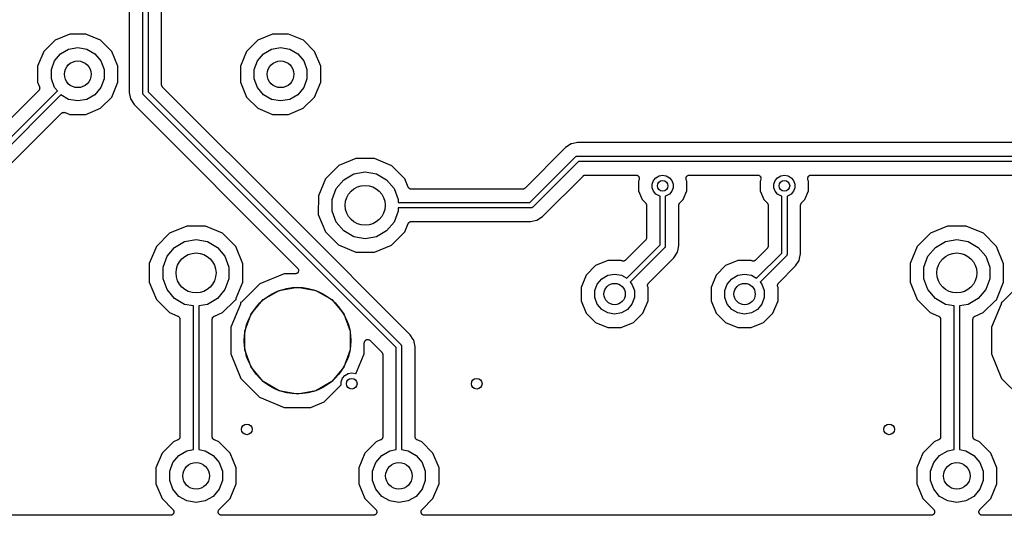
# Model space of a CAD drawing. Extents: x 88 to 361, y -189 to -115.
# Tile 6 of 41: x 132 to 169, y -188 to -169. Entities that reach past the tile are written whole.
import ezdxf

# ---------------------------------------------------------------- set-up
doc = ezdxf.new("R2010")
doc.units = 0
doc.header["$MEASUREMENT"] = 0
doc.layers.add('BLACK', color=7, linetype='CONTINUOUS')

msp = doc.modelspace()

# ---------------------------------------------------------------- linework, layer by layer
at = {"layer": 'Black'}
for p, q in [((137.06, -171.671), (137.06, -167.991)), ((137.26, -167.991), (137.26, -171.629)), ((136.552, -168.47), (136.552, -171.658)), ((137.768, -171.366), (137.768, -168.47)), ((133.767, -169.695), (133.343, -170.119)), ((134.321, -169.466), (133.767, -169.695)), ((134.921, -169.467), (134.321, -169.466)), ((135.475, -169.697), (134.921, -169.467)), ((135.899, -170.121), (135.475, -169.697)), ((141.387, -169.695), (140.963, -170.119)), ((141.941, -169.466), (141.387, -169.695)), ((142.541, -169.467), (141.941, -169.466)), ((143.095, -169.697), (142.541, -169.467)), ((143.519, -170.121), (143.095, -169.697)), ((133.343, -170.119), (133.113, -170.673)), ((133.975, -170.205), (134.277, -170.031)), ((134.277, -170.031), (134.62, -169.97)), ((134.62, -169.97), (134.963, -170.031)), ((134.963, -170.031), (135.265, -170.205)), ((136.128, -170.675), (135.899, -170.121)), ((140.963, -170.119), (140.733, -170.673)), ((141.595, -170.205), (141.897, -170.031)), ((141.897, -170.031), (142.24, -169.97)), ((142.24, -169.97), (142.583, -170.031)), ((142.583, -170.031), (142.885, -170.205)), ((143.748, -170.675), (143.519, -170.121)), ((133.632, -170.8), (133.751, -170.472)), ((133.751, -170.472), (133.975, -170.205)), ((135.265, -170.205), (135.489, -170.472)), ((135.489, -170.472), (135.608, -170.8)), ((141.252, -170.8), (141.371, -170.472)), ((141.371, -170.472), (141.595, -170.205)), ((142.885, -170.205), (143.109, -170.472)), ((143.109, -170.472), (143.228, -170.8)), ((133.113, -170.673), (133.112, -171.272)), ((133.632, -171.148), (133.632, -170.8)), ((135.608, -170.8), (135.608, -171.148)), ((136.127, -171.275), (136.128, -170.675)), ((140.733, -170.673), (140.732, -171.272)), ((141.252, -171.148), (141.252, -170.8)), ((143.228, -170.8), (143.228, -171.148)), ((143.747, -171.275), (143.748, -170.675)), ((133.751, -171.475), (133.632, -171.148)), ((135.608, -171.148), (135.489, -171.475)), ((141.371, -171.475), (141.252, -171.148)), ((143.228, -171.148), (143.109, -171.475)), ((133.154, -171.579), (130.706, -174.027)), ((131.057, -174.396), (133.854, -171.598)), ((133.112, -171.272), (133.182, -171.441)), ((133.159, -171.573), (133.154, -171.579)), ((133.165, -171.567), (133.159, -171.573)), ((133.172, -171.555), (133.165, -171.567)), ((133.18, -171.543), (133.172, -171.555)), ((133.182, -171.535), (133.18, -171.543)), ((133.182, -171.441), (133.184, -171.449)), ((133.186, -171.528), (133.182, -171.535)), ((133.184, -171.449), (133.187, -171.457)), ((133.188, -171.514), (133.186, -171.528)), ((133.187, -171.457), (133.189, -171.471)), ((133.191, -171.501), (133.188, -171.514)), ((133.189, -171.471), (133.192, -171.484)), ((133.192, -171.484), (133.19, -171.492)), ((133.19, -171.492), (133.191, -171.501)), ((133.854, -171.598), (133.751, -171.475)), ((135.489, -171.475), (135.265, -171.742)), ((135.897, -171.829), (136.127, -171.275)), ((137.769, -171.372), (137.768, -171.366)), ((137.768, -171.377), (137.769, -171.372)), ((137.773, -171.393), (137.768, -171.377)), ((137.776, -171.41), (137.773, -171.393)), ((137.778, -171.415), (137.776, -171.41)), ((137.78, -171.42), (137.778, -171.415)), ((137.789, -171.434), (137.78, -171.42)), ((137.798, -171.448), (137.789, -171.434)), ((137.802, -171.452), (137.798, -171.448)), ((137.805, -171.456), (137.802, -171.452)), ((142.707, -176.358), (137.805, -171.456)), ((140.732, -171.272), (140.961, -171.827)), ((141.595, -171.742), (141.371, -171.475)), ((143.109, -171.475), (142.885, -171.742)), ((143.517, -171.829), (143.747, -171.275)), ((133.986, -171.749), (131.227, -174.508)), ((134.277, -171.917), (133.986, -171.749)), ((134.62, -171.977), (134.277, -171.917)), ((134.963, -171.917), (134.62, -171.977)), ((135.265, -171.742), (134.963, -171.917)), ((135.473, -172.252), (135.897, -171.829)), ((136.552, -171.658), (136.599, -171.894)), ((136.599, -171.894), (136.601, -171.902)), ((136.601, -171.902), (136.739, -172.11)), ((137.061, -171.675), (137.06, -171.671)), ((137.06, -171.679), (137.061, -171.675)), ((137.064, -171.692), (137.06, -171.679)), ((137.066, -171.705), (137.064, -171.692)), ((137.068, -171.709), (137.066, -171.705)), ((137.069, -171.713), (137.068, -171.709)), ((137.077, -171.724), (137.069, -171.713)), ((137.083, -171.735), (137.077, -171.724)), ((137.087, -171.738), (137.083, -171.735)), ((137.089, -171.741), (137.087, -171.738)), ((146.585, -181.237), (137.089, -171.741)), ((137.26, -171.629), (146.756, -181.125)), ((140.961, -171.827), (141.385, -172.251)), ((141.897, -171.917), (141.595, -171.742)), ((142.24, -171.977), (141.897, -171.917)), ((142.583, -171.917), (142.24, -171.977)), ((142.885, -171.742), (142.583, -171.917)), ((143.093, -172.252), (143.517, -171.829)), ((134.919, -172.482), (135.473, -172.252)), ((136.739, -172.11), (142.88, -178.25)), ((141.385, -172.251), (141.939, -172.481)), ((142.539, -172.482), (143.093, -172.252)), ((131.773, -174.681), (134.014, -172.439)), ((134.014, -172.439), (134.021, -172.435)), ((134.021, -172.435), (134.027, -172.428)), ((134.027, -172.428), (134.039, -172.422)), ((134.039, -172.422), (134.05, -172.414)), ((134.05, -172.414), (134.058, -172.412)), ((134.058, -172.412), (134.066, -172.408)), ((134.066, -172.408), (134.08, -172.406)), ((134.08, -172.406), (134.093, -172.403)), ((134.093, -172.403), (134.101, -172.403)), ((134.101, -172.403), (134.11, -172.402)), ((134.11, -172.402), (134.123, -172.405)), ((134.123, -172.405), (134.137, -172.407)), ((134.137, -172.407), (134.144, -172.41)), ((134.144, -172.41), (134.153, -172.412)), ((134.153, -172.412), (134.319, -172.481)), ((134.319, -172.481), (134.919, -172.482)), ((141.939, -172.481), (142.539, -172.482)), ((152.945, -173.728), (151.423, -175.25)), ((153.153, -173.589), (152.945, -173.728)), ((153.174, -173.585), (153.153, -173.589)), ((153.397, -173.541), (153.174, -173.585)), ((153.174, -173.585), (153.174, -173.585)), ((170.469, -173.541), (153.397, -173.541)), ((145.067, -174.137), (144.421, -174.404)), ((145.766, -174.138), (145.067, -174.137)), ((146.412, -174.406), (145.766, -174.138)), ((151.597, -175.795), (153.314, -174.078)), ((153.314, -174.078), (153.317, -174.076)), ((153.317, -174.076), (153.32, -174.072)), ((153.32, -174.072), (153.331, -174.066)), ((153.331, -174.066), (153.342, -174.058)), ((153.342, -174.058), (153.346, -174.057)), ((153.346, -174.057), (153.35, -174.055)), ((153.35, -174.055), (153.363, -174.053)), ((153.363, -174.053), (153.376, -174.049)), ((153.376, -174.049), (153.38, -174.05)), ((153.38, -174.05), (153.384, -174.049)), ((153.384, -174.049), (172.002, -174.049)), ((144.421, -174.404), (143.926, -174.898)), ((146.906, -174.901), (146.412, -174.406)), ((153.426, -174.249), (151.709, -175.966)), ((172.202, -174.249), (153.426, -174.249)), ((143.926, -174.898), (143.658, -175.544)), ((144.329, -175.268), (144.609, -174.934)), ((144.609, -174.934), (144.986, -174.716)), ((144.986, -174.716), (145.415, -174.641)), ((145.415, -174.641), (145.844, -174.716)), ((145.844, -174.716), (146.221, -174.934)), ((146.221, -174.934), (146.501, -175.268)), ((147.033, -175.208), (146.906, -174.901)), ((152.077, -176.316), (153.599, -174.794)), ((153.599, -174.794), (153.603, -174.791)), ((153.603, -174.791), (153.607, -174.786)), ((153.607, -174.786), (153.621, -174.778)), ((153.621, -174.778), (153.635, -174.769)), ((153.635, -174.769), (153.64, -174.767)), ((153.64, -174.767), (153.645, -174.764)), ((153.645, -174.764), (153.662, -174.762)), ((153.662, -174.762), (153.678, -174.757)), ((153.678, -174.757), (153.683, -174.758)), ((153.683, -174.758), (153.689, -174.757)), ((153.689, -174.757), (155.587, -174.757)), ((155.587, -174.757), (155.601, -174.759)), ((155.601, -174.759), (155.615, -174.76)), ((155.615, -174.76), (155.622, -174.763)), ((155.622, -174.763), (155.63, -174.764)), ((155.63, -174.764), (155.642, -174.771)), ((155.642, -174.771), (155.655, -174.777)), ((155.655, -174.777), (155.661, -174.782)), ((155.661, -174.782), (155.669, -174.786)), ((155.669, -174.786), (155.678, -174.797)), ((155.678, -174.797), (155.688, -174.807)), ((155.704, -174.932), (155.683, -174.983)), ((155.688, -174.807), (155.692, -174.814)), ((155.692, -174.814), (155.697, -174.82)), ((155.697, -174.82), (155.702, -174.833)), ((155.702, -174.833), (155.708, -174.846)), ((155.707, -174.919), (155.704, -174.932)), ((155.712, -174.906), (155.707, -174.919)), ((155.708, -174.846), (155.709, -174.854)), ((155.709, -174.854), (155.712, -174.862)), ((155.712, -174.862), (155.712, -174.876)), ((155.712, -174.876), (155.714, -174.889)), ((155.714, -174.889), (155.712, -174.897)), ((155.712, -174.897), (155.712, -174.906)), ((156.243, -174.964), (156.333, -174.857)), ((156.333, -174.857), (156.454, -174.787)), ((156.454, -174.787), (156.591, -174.763)), ((156.591, -174.763), (156.728, -174.787)), ((156.728, -174.787), (156.849, -174.857)), ((156.849, -174.857), (156.939, -174.964)), ((157.468, -174.889), (157.47, -174.875)), ((157.47, -174.897), (157.468, -174.889)), ((157.47, -174.862), (157.473, -174.854)), ((157.47, -174.875), (157.47, -174.862)), ((157.47, -174.906), (157.47, -174.897)), ((157.474, -174.919), (157.47, -174.906)), ((157.473, -174.854), (157.474, -174.845)), ((157.474, -174.845), (157.48, -174.833)), ((157.477, -174.932), (157.474, -174.919)), ((157.499, -174.985), (157.477, -174.932)), ((157.48, -174.833), (157.485, -174.82)), ((157.485, -174.82), (157.49, -174.814)), ((157.49, -174.814), (157.494, -174.806)), ((157.494, -174.806), (157.504, -174.797)), ((157.504, -174.797), (157.513, -174.786)), ((157.513, -174.786), (157.52, -174.782)), ((157.52, -174.782), (157.527, -174.777)), ((157.527, -174.777), (157.539, -174.771)), ((157.539, -174.771), (157.551, -174.764)), ((157.551, -174.764), (157.56, -174.763)), ((157.56, -174.763), (157.567, -174.76)), ((157.567, -174.76), (157.581, -174.759)), ((157.581, -174.759), (157.595, -174.757)), ((157.595, -174.757), (160.159, -174.757)), ((160.159, -174.757), (160.173, -174.759)), ((160.173, -174.759), (160.187, -174.76)), ((160.187, -174.76), (160.194, -174.763)), ((160.194, -174.763), (160.202, -174.764)), ((160.202, -174.764), (160.214, -174.771)), ((160.214, -174.771), (160.227, -174.777)), ((160.227, -174.777), (160.233, -174.782)), ((160.233, -174.782), (160.241, -174.786)), ((160.241, -174.786), (160.25, -174.797)), ((160.25, -174.797), (160.26, -174.807)), ((160.276, -174.932), (160.255, -174.983)), ((160.26, -174.807), (160.264, -174.814)), ((160.264, -174.814), (160.269, -174.82)), ((160.269, -174.82), (160.274, -174.833)), ((160.274, -174.833), (160.28, -174.846)), ((160.279, -174.919), (160.276, -174.932)), ((160.284, -174.906), (160.279, -174.919)), ((160.28, -174.846), (160.281, -174.854)), ((160.281, -174.854), (160.284, -174.862)), ((160.284, -174.862), (160.284, -174.876)), ((160.284, -174.876), (160.286, -174.889)), ((160.286, -174.889), (160.284, -174.898)), ((160.284, -174.898), (160.284, -174.906)), ((160.815, -174.964), (160.905, -174.857)), ((160.905, -174.857), (161.026, -174.787)), ((161.026, -174.787), (161.163, -174.763)), ((161.163, -174.763), (161.3, -174.787)), ((161.3, -174.787), (161.421, -174.857)), ((161.421, -174.857), (161.511, -174.964)), ((162.04, -174.889), (162.042, -174.875)), ((162.042, -174.897), (162.04, -174.889)), ((162.042, -174.862), (162.045, -174.854)), ((162.042, -174.875), (162.042, -174.862)), ((162.042, -174.906), (162.042, -174.897)), ((162.046, -174.919), (162.042, -174.906)), ((162.045, -174.854), (162.046, -174.845)), ((162.046, -174.845), (162.052, -174.833)), ((162.049, -174.932), (162.046, -174.919)), ((162.071, -174.985), (162.049, -174.932)), ((162.052, -174.833), (162.057, -174.82)), ((162.057, -174.82), (162.062, -174.814)), ((162.062, -174.814), (162.066, -174.806)), ((162.066, -174.806), (162.076, -174.797)), ((162.076, -174.797), (162.085, -174.786)), ((162.085, -174.786), (162.092, -174.782)), ((162.092, -174.782), (162.099, -174.777)), ((162.099, -174.777), (162.111, -174.771)), ((162.111, -174.771), (162.123, -174.764)), ((162.123, -174.764), (162.132, -174.763)), ((162.132, -174.763), (162.139, -174.76)), ((162.139, -174.76), (162.153, -174.759)), ((162.153, -174.759), (162.167, -174.757)), ((162.167, -174.757), (171.939, -174.757)), ((144.18, -175.677), (144.329, -175.268)), ((146.501, -175.268), (146.65, -175.677)), ((147.038, -175.216), (147.033, -175.208)), ((147.041, -175.224), (147.038, -175.216)), ((147.049, -175.234), (147.041, -175.224)), ((147.057, -175.246), (147.049, -175.234)), ((147.063, -175.251), (147.057, -175.246)), ((147.069, -175.257), (147.063, -175.251)), ((147.081, -175.264), (147.069, -175.257)), ((147.092, -175.273), (147.081, -175.264)), ((147.1, -175.275), (147.092, -175.273)), ((147.107, -175.279), (147.1, -175.275)), ((147.121, -175.282), (147.107, -175.279)), ((147.134, -175.286), (147.121, -175.282)), ((147.142, -175.286), (147.134, -175.286)), ((147.151, -175.287), (147.142, -175.286)), ((151.334, -175.287), (147.151, -175.287)), ((151.339, -175.286), (151.334, -175.287)), ((151.345, -175.287), (151.339, -175.286)), ((151.361, -175.282), (151.345, -175.287)), ((151.377, -175.279), (151.361, -175.282)), ((151.382, -175.277), (151.377, -175.279)), ((151.387, -175.275), (151.382, -175.277)), ((151.401, -175.266), (151.387, -175.275)), ((151.415, -175.257), (151.401, -175.266)), ((151.419, -175.253), (151.415, -175.257)), ((151.423, -175.25), (151.419, -175.253)), ((155.683, -174.983), (155.683, -175.345)), ((156.196, -175.095), (156.243, -174.964)), ((156.196, -175.234), (156.196, -175.095)), ((156.243, -175.366), (156.196, -175.234)), ((156.939, -174.964), (156.986, -175.095)), ((156.986, -175.234), (156.939, -175.366)), ((156.986, -175.095), (156.986, -175.234)), ((157.499, -175.346), (157.499, -174.985)), ((160.255, -174.983), (160.255, -175.345)), ((160.768, -175.095), (160.815, -174.964)), ((160.768, -175.234), (160.768, -175.095)), ((160.815, -175.366), (160.768, -175.234)), ((161.511, -174.964), (161.558, -175.095)), ((161.558, -175.234), (161.511, -175.366)), ((161.558, -175.095), (161.558, -175.234)), ((162.071, -175.346), (162.071, -174.985)), ((143.658, -175.544), (143.657, -176.243)), ((155.683, -175.345), (155.821, -175.678)), ((156.333, -175.472), (156.243, -175.366)), ((156.454, -175.542), (156.333, -175.472)), ((156.491, -175.549), (156.454, -175.542)), ((156.491, -177.381), (156.491, -175.549)), ((156.728, -175.542), (156.691, -175.549)), ((156.691, -175.549), (156.691, -177.423)), ((156.849, -175.472), (156.728, -175.542)), ((156.939, -175.366), (156.849, -175.472)), ((157.36, -175.68), (157.499, -175.346)), ((160.255, -175.345), (160.393, -175.678)), ((160.905, -175.472), (160.815, -175.366)), ((161.026, -175.542), (160.905, -175.472)), ((161.063, -175.549), (161.026, -175.542)), ((161.063, -177.691), (161.063, -175.549)), ((161.3, -175.542), (161.263, -175.549)), ((161.263, -175.549), (161.263, -177.733)), ((161.421, -175.472), (161.3, -175.542)), ((161.511, -175.366), (161.421, -175.472)), ((161.932, -175.68), (162.071, -175.346)), ((144.18, -176.113), (144.18, -175.677)), ((146.65, -175.677), (146.65, -175.795)), ((146.65, -175.795), (151.597, -175.795)), ((151.638, -175.995), (146.65, -175.995)), ((146.65, -175.995), (146.65, -176.113)), ((151.642, -175.994), (151.638, -175.995)), ((151.647, -175.995), (151.642, -175.994)), ((151.659, -175.991), (151.647, -175.995)), ((151.672, -175.989), (151.659, -175.991)), ((151.676, -175.987), (151.672, -175.989)), ((151.68, -175.986), (151.676, -175.987)), ((151.691, -175.978), (151.68, -175.986)), ((151.702, -175.972), (151.691, -175.978)), ((151.705, -175.968), (151.702, -175.972)), ((151.709, -175.966), (151.705, -175.968)), ((155.821, -175.678), (155.946, -175.804)), ((155.946, -175.804), (155.949, -175.808)), ((155.949, -175.808), (155.953, -175.812)), ((155.953, -175.812), (155.962, -175.826)), ((155.962, -175.826), (155.971, -175.84)), ((155.971, -175.84), (155.973, -175.845)), ((155.973, -175.845), (155.975, -175.85)), ((155.975, -175.85), (155.978, -175.866)), ((155.978, -175.866), (155.983, -175.882)), ((155.983, -175.882), (155.982, -175.888)), ((155.982, -175.888), (155.983, -175.893)), ((155.983, -175.893), (155.983, -177.118)), ((157.199, -175.882), (157.204, -175.866)), ((157.2, -175.888), (157.199, -175.882)), ((157.199, -175.893), (157.2, -175.888)), ((157.199, -177.41), (157.199, -175.893)), ((157.204, -175.866), (157.207, -175.85)), ((157.207, -175.85), (157.209, -175.845)), ((157.209, -175.845), (157.211, -175.84)), ((157.211, -175.84), (157.22, -175.826)), ((157.22, -175.826), (157.229, -175.812)), ((157.229, -175.812), (157.233, -175.808)), ((157.233, -175.808), (157.236, -175.804)), ((157.236, -175.804), (157.36, -175.68)), ((160.393, -175.678), (160.518, -175.804)), ((160.518, -175.804), (160.521, -175.808)), ((160.521, -175.808), (160.525, -175.812)), ((160.525, -175.812), (160.534, -175.826)), ((160.534, -175.826), (160.543, -175.84)), ((160.543, -175.84), (160.545, -175.845)), ((160.545, -175.845), (160.547, -175.85)), ((160.547, -175.85), (160.55, -175.866)), ((160.55, -175.866), (160.555, -175.882)), ((160.555, -175.882), (160.554, -175.888)), ((160.554, -175.888), (160.555, -175.893)), ((160.555, -175.893), (160.555, -177.428)), ((161.771, -175.882), (161.776, -175.866)), ((161.772, -175.888), (161.771, -175.882)), ((161.771, -175.893), (161.772, -175.888)), ((161.771, -177.72), (161.771, -175.893)), ((161.776, -175.866), (161.779, -175.85)), ((161.779, -175.85), (161.781, -175.845)), ((161.781, -175.845), (161.783, -175.84)), ((161.783, -175.84), (161.792, -175.826)), ((161.792, -175.826), (161.801, -175.812)), ((161.801, -175.812), (161.805, -175.808)), ((161.805, -175.808), (161.808, -175.804)), ((161.808, -175.804), (161.932, -175.68)), ((147.106, -180.757), (142.707, -176.358)), ((142.707, -176.358), (142.707, -176.358)), ((143.657, -176.243), (143.924, -176.889)), ((144.329, -176.522), (144.18, -176.113)), ((146.65, -176.113), (146.501, -176.522)), ((151.87, -176.454), (152.077, -176.316)), ((138.717, -176.677), (138.071, -176.944)), ((139.416, -176.678), (138.717, -176.677)), ((140.062, -176.946), (139.416, -176.678)), ((144.609, -176.856), (144.329, -176.522)), ((146.501, -176.522), (146.221, -176.856)), ((146.904, -176.892), (147.033, -176.581)), ((147.033, -176.581), (147.038, -176.574)), ((147.038, -176.574), (147.041, -176.566)), ((147.041, -176.566), (147.049, -176.556)), ((147.049, -176.556), (147.057, -176.544)), ((147.057, -176.544), (147.064, -176.539)), ((147.064, -176.539), (147.069, -176.533)), ((147.069, -176.533), (147.081, -176.526)), ((147.081, -176.526), (147.092, -176.517)), ((147.092, -176.517), (147.1, -176.515)), ((147.1, -176.515), (147.107, -176.511)), ((147.107, -176.511), (147.121, -176.508)), ((147.121, -176.508), (147.134, -176.504)), ((147.134, -176.504), (147.142, -176.504)), ((147.142, -176.504), (147.151, -176.503)), ((147.151, -176.503), (151.625, -176.503)), ((151.625, -176.503), (151.87, -176.454)), ((167.292, -176.677), (166.646, -176.944)), ((167.991, -176.678), (167.292, -176.677)), ((168.637, -176.946), (167.991, -176.678)), ((138.071, -176.944), (137.576, -177.438)), ((140.556, -177.441), (140.062, -176.946)), ((143.924, -176.889), (144.418, -177.384)), ((144.986, -177.074), (144.609, -176.856)), ((145.415, -177.149), (144.986, -177.074)), ((145.844, -177.074), (145.415, -177.149)), ((146.221, -176.856), (145.844, -177.074)), ((146.409, -177.386), (146.904, -176.892)), ((155.978, -177.145), (155.975, -177.162)), ((155.983, -177.129), (155.978, -177.145)), ((155.983, -177.118), (155.982, -177.124)), ((155.982, -177.124), (155.983, -177.129)), ((166.646, -176.944), (166.151, -177.438)), ((169.131, -177.441), (168.637, -176.946)), ((137.576, -177.438), (137.308, -178.084)), ((137.979, -177.808), (138.259, -177.474)), ((138.259, -177.474), (138.636, -177.256)), ((138.636, -177.256), (139.065, -177.181)), ((139.065, -177.181), (139.494, -177.256)), ((139.494, -177.256), (139.871, -177.474)), ((139.871, -177.474), (140.151, -177.808)), ((140.823, -178.087), (140.556, -177.441)), ((144.418, -177.384), (145.064, -177.652)), ((145.763, -177.653), (146.409, -177.386)), ((155.946, -177.208), (155.2, -177.953)), ((155.239, -178.634), (156.491, -177.381)), ((156.662, -177.494), (155.376, -178.779)), ((155.949, -177.204), (155.946, -177.208)), ((155.953, -177.2), (155.949, -177.204)), ((155.962, -177.186), (155.953, -177.2)), ((155.971, -177.172), (155.962, -177.186)), ((155.973, -177.167), (155.971, -177.172)), ((155.975, -177.162), (155.973, -177.167)), ((156.664, -177.49), (156.662, -177.494)), ((156.668, -177.487), (156.664, -177.49)), ((156.674, -177.476), (156.668, -177.487)), ((156.682, -177.465), (156.674, -177.476)), ((156.683, -177.461), (156.682, -177.465)), ((156.685, -177.457), (156.683, -177.461)), ((156.687, -177.444), (156.685, -177.457)), ((156.691, -177.432), (156.687, -177.444)), ((156.691, -177.423), (156.69, -177.427)), ((156.69, -177.427), (156.691, -177.432)), ((157.172, -177.544), (157.199, -177.41)), ((160.518, -177.518), (160.082, -177.953)), ((160.521, -177.513), (160.518, -177.518)), ((160.525, -177.51), (160.521, -177.513)), ((160.534, -177.496), (160.525, -177.51)), ((160.543, -177.482), (160.534, -177.496)), ((160.545, -177.477), (160.543, -177.482)), ((160.547, -177.472), (160.545, -177.477)), ((160.55, -177.455), (160.547, -177.472)), ((160.555, -177.439), (160.55, -177.455)), ((160.555, -177.428), (160.554, -177.434)), ((160.554, -177.434), (160.555, -177.439)), ((166.151, -177.438), (165.883, -178.084)), ((166.554, -177.808), (166.834, -177.474)), ((166.834, -177.474), (167.211, -177.256)), ((167.211, -177.256), (167.64, -177.181)), ((167.64, -177.181), (168.069, -177.256)), ((168.069, -177.256), (168.446, -177.474)), ((168.446, -177.474), (168.726, -177.808)), ((169.398, -178.087), (169.131, -177.441)), ((137.83, -178.217), (137.979, -177.808)), ((140.151, -177.808), (140.3, -178.217)), ((145.064, -177.652), (145.763, -177.653)), ((156.06, -178.814), (157.012, -177.862)), ((157.012, -177.862), (157.15, -177.655)), ((157.15, -177.655), (157.172, -177.544)), ((157.172, -177.544), (157.172, -177.544)), ((160.12, -178.634), (161.063, -177.691)), ((161.234, -177.803), (160.258, -178.779)), ((161.236, -177.8), (161.234, -177.803)), ((161.24, -177.797), (161.236, -177.8)), ((161.246, -177.786), (161.24, -177.797)), ((161.254, -177.775), (161.246, -177.786)), ((161.255, -177.771), (161.254, -177.775)), ((161.257, -177.767), (161.255, -177.771)), ((161.259, -177.754), (161.257, -177.767)), ((161.263, -177.741), (161.259, -177.754)), ((161.263, -177.733), (161.262, -177.737)), ((161.262, -177.737), (161.263, -177.741)), ((161.722, -177.964), (161.736, -177.895)), ((161.736, -177.895), (161.771, -177.72)), ((161.736, -177.895), (161.736, -177.895)), ((166.405, -178.217), (166.554, -177.808)), ((168.726, -177.808), (168.875, -178.217)), ((137.308, -178.084), (137.307, -178.783)), ((137.83, -178.653), (137.83, -178.217)), ((140.3, -178.217), (140.3, -178.653)), ((140.822, -178.786), (140.823, -178.087)), ((142.88, -178.25), (142.889, -178.264)), ((142.889, -178.264), (142.9, -178.277)), ((154.073, -178.161), (153.719, -178.515)), ((154.536, -177.97), (154.073, -178.161)), ((155.037, -177.97), (154.536, -177.97)), ((155.062, -177.981), (155.037, -177.97)), ((155.07, -177.983), (155.062, -177.981)), ((155.078, -177.986), (155.07, -177.983)), ((155.092, -177.988), (155.078, -177.986)), ((155.105, -177.991), (155.092, -177.988)), ((155.113, -177.989), (155.105, -177.991)), ((155.122, -177.99), (155.113, -177.989)), ((155.135, -177.987), (155.122, -177.99)), ((155.149, -177.985), (155.135, -177.987)), ((155.156, -177.981), (155.149, -177.985)), ((155.164, -177.979), (155.156, -177.981)), ((155.176, -177.971), (155.164, -177.979)), ((155.188, -177.965), (155.176, -177.971)), ((155.194, -177.958), (155.188, -177.965)), ((155.2, -177.953), (155.194, -177.958)), ((158.955, -178.161), (158.601, -178.515)), ((159.418, -177.97), (158.955, -178.161)), ((159.918, -177.97), (159.418, -177.97)), ((159.944, -177.981), (159.918, -177.97)), ((159.952, -177.983), (159.944, -177.981)), ((159.96, -177.986), (159.952, -177.983)), ((159.973, -177.988), (159.96, -177.986)), ((159.987, -177.991), (159.973, -177.988)), ((159.995, -177.989), (159.987, -177.991)), ((160.004, -177.99), (159.995, -177.989)), ((160.017, -177.987), (160.004, -177.99)), ((160.031, -177.985), (160.017, -177.987)), ((160.038, -177.981), (160.031, -177.985)), ((160.046, -177.979), (160.038, -177.981)), ((160.058, -177.971), (160.046, -177.979)), ((160.07, -177.965), (160.058, -177.971)), ((160.075, -177.958), (160.07, -177.965)), ((160.082, -177.953), (160.075, -177.958)), ((160.942, -178.814), (161.584, -178.171)), ((161.584, -178.171), (161.722, -177.964)), ((165.883, -178.084), (165.882, -178.783)), ((166.405, -178.653), (166.405, -178.217)), ((168.875, -178.217), (168.875, -178.653)), ((169.397, -178.786), (169.398, -178.087)), ((142.378, -178.467), (141.456, -178.848)), ((142.79, -178.467), (142.378, -178.467)), ((142.806, -178.464), (142.79, -178.467)), ((142.823, -178.463), (142.806, -178.464)), ((142.828, -178.46), (142.823, -178.463)), ((142.833, -178.459), (142.828, -178.46)), ((142.847, -178.451), (142.833, -178.459)), ((142.863, -178.444), (142.847, -178.451)), ((142.866, -178.44), (142.863, -178.444)), ((142.871, -178.437), (142.866, -178.44)), ((142.882, -178.425), (142.871, -178.437)), ((142.894, -178.413), (142.882, -178.425)), ((142.896, -178.408), (142.894, -178.413)), ((142.9, -178.404), (142.896, -178.408)), ((142.9, -178.277), (142.902, -178.282)), ((142.905, -178.388), (142.9, -178.404)), ((142.902, -178.282), (142.905, -178.286)), ((142.905, -178.286), (142.909, -178.302)), ((142.912, -178.373), (142.905, -178.388)), ((142.909, -178.302), (142.915, -178.318)), ((142.913, -178.367), (142.912, -178.373)), ((142.915, -178.362), (142.913, -178.367)), ((142.915, -178.318), (142.915, -178.324)), ((142.915, -178.324), (142.916, -178.329)), ((142.916, -178.329), (142.915, -178.345)), ((142.915, -178.345), (142.915, -178.362)), ((153.719, -178.515), (153.527, -178.977)), ((154.301, -178.652), (154.527, -178.521)), ((154.527, -178.521), (154.785, -178.475)), ((154.785, -178.475), (155.043, -178.521)), ((155.043, -178.521), (155.239, -178.634)), ((158.601, -178.515), (158.409, -178.977)), ((159.183, -178.652), (159.409, -178.521)), ((159.409, -178.521), (159.667, -178.475)), ((159.667, -178.475), (159.925, -178.521)), ((159.925, -178.521), (160.12, -178.634)), ((137.307, -178.783), (137.574, -179.429)), ((137.979, -179.062), (137.83, -178.653)), ((140.3, -178.653), (140.151, -179.062)), ((140.575, -179.382), (140.822, -178.786)), ((141.456, -178.848), (140.782, -179.521)), ((142.188, -179.088), (142.875, -178.967)), ((142.875, -178.967), (143.562, -179.088)), ((153.527, -178.977), (153.526, -179.478)), ((154.043, -179.098), (154.133, -178.852)), ((154.133, -178.852), (154.301, -178.652)), ((155.376, -178.779), (155.438, -178.852)), ((155.438, -178.852), (155.527, -179.098)), ((156.023, -178.892), (156.027, -178.879)), ((156.024, -178.901), (156.023, -178.892)), ((156.023, -178.909), (156.024, -178.901)), ((156.026, -178.922), (156.023, -178.909)), ((156.027, -178.936), (156.026, -178.922)), ((156.027, -178.879), (156.029, -178.865)), ((156.031, -178.944), (156.027, -178.936)), ((156.029, -178.865), (156.033, -178.858)), ((156.032, -178.952), (156.031, -178.944)), ((156.044, -178.98), (156.032, -178.952)), ((156.033, -178.858), (156.035, -178.85)), ((156.035, -178.85), (156.043, -178.838)), ((156.043, -178.838), (156.049, -178.826)), ((156.043, -179.48), (156.044, -178.98)), ((156.049, -178.826), (156.055, -178.82)), ((156.055, -178.82), (156.06, -178.814)), ((158.409, -178.977), (158.408, -179.478)), ((158.925, -179.098), (159.014, -178.852)), ((159.014, -178.852), (159.183, -178.652)), ((160.258, -178.779), (160.319, -178.852)), ((160.319, -178.852), (160.409, -179.098)), ((160.905, -178.892), (160.909, -178.879)), ((160.906, -178.901), (160.905, -178.892)), ((160.905, -178.909), (160.906, -178.901)), ((160.908, -178.922), (160.905, -178.909)), ((160.909, -178.936), (160.908, -178.922)), ((160.909, -178.879), (160.911, -178.865)), ((160.913, -178.944), (160.909, -178.936)), ((160.911, -178.865), (160.914, -178.858)), ((160.914, -178.952), (160.913, -178.944)), ((160.914, -178.858), (160.917, -178.85)), ((160.926, -178.98), (160.914, -178.952)), ((160.917, -178.85), (160.925, -178.838)), ((160.925, -178.838), (160.931, -178.826)), ((160.925, -179.48), (160.926, -178.98)), ((160.931, -178.826), (160.937, -178.82)), ((160.937, -178.82), (160.942, -178.814)), ((165.882, -178.783), (166.149, -179.429)), ((166.554, -179.062), (166.405, -178.653)), ((168.875, -178.653), (168.726, -179.062)), ((169.15, -179.382), (169.397, -178.786)), ((170.031, -178.848), (169.357, -179.521)), ((138.259, -179.396), (137.979, -179.062)), ((140.151, -179.062), (139.871, -179.396)), ((141.585, -179.437), (142.188, -179.088)), ((143.562, -179.088), (144.165, -179.437)), ((154.043, -179.36), (154.043, -179.098)), ((154.133, -179.605), (154.043, -179.36)), ((155.527, -179.36), (155.438, -179.605)), ((155.527, -179.098), (155.527, -179.36)), ((158.925, -179.36), (158.925, -179.098)), ((159.014, -179.605), (158.925, -179.36)), ((160.409, -179.36), (160.319, -179.605)), ((160.409, -179.098), (160.409, -179.36)), ((166.834, -179.396), (166.554, -179.062)), ((168.726, -179.062), (168.446, -179.396)), ((137.574, -179.429), (138.068, -179.924)), ((138.636, -179.614), (138.259, -179.396)), ((138.965, -179.672), (138.636, -179.614)), ((138.965, -185.069), (138.965, -179.672)), ((139.494, -179.614), (139.165, -179.672)), ((139.165, -179.672), (139.165, -185.069)), ((139.871, -179.396), (139.494, -179.614)), ((140.059, -179.926), (140.522, -179.464)), ((140.729, -179.602), (140.367, -180.474)), ((140.522, -179.464), (140.538, -179.453)), ((140.538, -179.453), (140.554, -179.441)), ((140.554, -179.441), (140.556, -179.44)), ((140.556, -179.44), (140.558, -179.439)), ((140.558, -179.439), (140.567, -179.436)), ((140.565, -179.425), (140.566, -179.422)), ((140.567, -179.436), (140.565, -179.425)), ((140.566, -179.42), (140.571, -179.401)), ((140.566, -179.422), (140.566, -179.42)), ((140.571, -179.401), (140.575, -179.382)), ((140.734, -179.584), (140.729, -179.602)), ((140.739, -179.565), (140.734, -179.584)), ((140.746, -179.546), (140.737, -179.548)), ((140.737, -179.548), (140.739, -179.559)), ((140.739, -179.559), (140.738, -179.562)), ((140.738, -179.562), (140.739, -179.565)), ((140.748, -179.544), (140.746, -179.546)), ((140.751, -179.543), (140.748, -179.544)), ((140.766, -179.532), (140.751, -179.543)), ((140.782, -179.521), (140.766, -179.532)), ((141.136, -179.971), (141.585, -179.437)), ((144.165, -179.437), (144.614, -179.971)), ((153.526, -179.478), (153.717, -179.941)), ((154.301, -179.806), (154.133, -179.605)), ((155.438, -179.605), (155.269, -179.806)), ((155.851, -179.943), (156.043, -179.48)), ((158.408, -179.478), (158.599, -179.941)), ((159.183, -179.806), (159.014, -179.605)), ((160.319, -179.605), (160.151, -179.806)), ((160.733, -179.943), (160.925, -179.48)), ((166.149, -179.429), (166.643, -179.924)), ((167.211, -179.614), (166.834, -179.396)), ((167.54, -179.672), (167.211, -179.614)), ((167.54, -185.069), (167.54, -179.672)), ((168.069, -179.614), (167.74, -179.672)), ((167.74, -179.672), (167.74, -185.069)), ((168.446, -179.396), (168.069, -179.614)), ((168.634, -179.926), (169.097, -179.464)), ((169.304, -179.602), (168.942, -180.474)), ((169.097, -179.464), (169.113, -179.453)), ((169.113, -179.453), (169.129, -179.441)), ((169.129, -179.441), (169.131, -179.44)), ((169.131, -179.44), (169.133, -179.439)), ((169.133, -179.439), (169.142, -179.436)), ((169.14, -179.425), (169.141, -179.422)), ((169.142, -179.436), (169.14, -179.425)), ((169.141, -179.42), (169.146, -179.401)), ((169.141, -179.422), (169.141, -179.42)), ((169.146, -179.401), (169.15, -179.382)), ((169.309, -179.584), (169.304, -179.602)), ((169.314, -179.565), (169.309, -179.584)), ((169.321, -179.546), (169.312, -179.548)), ((169.312, -179.548), (169.314, -179.559)), ((169.314, -179.559), (169.313, -179.562)), ((169.313, -179.562), (169.314, -179.565)), ((169.323, -179.544), (169.321, -179.546)), ((169.326, -179.543), (169.323, -179.544)), ((169.341, -179.532), (169.326, -179.543)), ((169.357, -179.521), (169.341, -179.532)), ((138.068, -179.924), (138.379, -180.053)), ((138.379, -180.053), (138.386, -180.058)), ((138.386, -180.058), (138.393, -180.061)), ((138.393, -180.061), (138.404, -180.069)), ((138.404, -180.069), (138.416, -180.077)), ((138.416, -180.077), (138.421, -180.084)), ((138.421, -180.084), (138.427, -180.089)), ((138.427, -180.089), (138.434, -180.101)), ((138.434, -180.101), (138.443, -180.112)), ((138.443, -180.112), (138.445, -180.12)), ((139.685, -180.12), (139.687, -180.112)), ((139.687, -180.112), (139.696, -180.101)), ((139.696, -180.101), (139.703, -180.089)), ((139.703, -180.089), (139.709, -180.083)), ((139.709, -180.083), (139.714, -180.077)), ((139.714, -180.077), (139.726, -180.069)), ((139.726, -180.069), (139.737, -180.061)), ((139.737, -180.061), (139.744, -180.058)), ((139.744, -180.058), (139.752, -180.053)), ((139.752, -180.053), (140.059, -179.926)), ((140.898, -180.626), (141.136, -179.971)), ((144.614, -179.971), (144.852, -180.626)), ((153.717, -179.941), (154.071, -180.295)), ((154.527, -179.937), (154.301, -179.806)), ((154.785, -179.982), (154.527, -179.937)), ((155.043, -179.937), (154.785, -179.982)), ((155.269, -179.806), (155.043, -179.937)), ((155.497, -180.296), (155.851, -179.943)), ((158.599, -179.941), (158.953, -180.295)), ((159.409, -179.937), (159.183, -179.806)), ((159.667, -179.982), (159.409, -179.937)), ((159.925, -179.937), (159.667, -179.982)), ((160.151, -179.806), (159.925, -179.937)), ((160.379, -180.296), (160.733, -179.943)), ((166.643, -179.924), (166.954, -180.053)), ((166.954, -180.053), (166.961, -180.058)), ((166.961, -180.058), (166.969, -180.061)), ((166.969, -180.061), (166.979, -180.069)), ((166.979, -180.069), (166.991, -180.077)), ((166.991, -180.077), (166.996, -180.084)), ((166.996, -180.084), (167.002, -180.089)), ((167.002, -180.089), (167.009, -180.101)), ((167.009, -180.101), (167.018, -180.112)), ((167.018, -180.112), (167.02, -180.12)), ((168.26, -180.12), (168.262, -180.112)), ((168.262, -180.112), (168.271, -180.101)), ((168.271, -180.101), (168.278, -180.089)), ((168.278, -180.089), (168.284, -180.083)), ((168.284, -180.083), (168.289, -180.077)), ((168.289, -180.077), (168.301, -180.069)), ((168.301, -180.069), (168.311, -180.061)), ((168.311, -180.061), (168.319, -180.058)), ((168.319, -180.058), (168.327, -180.053)), ((168.327, -180.053), (168.634, -179.926)), ((138.445, -180.12), (138.449, -180.127)), ((138.449, -180.127), (138.452, -180.141)), ((138.452, -180.141), (138.456, -180.154)), ((138.456, -180.154), (138.456, -180.162)), ((138.456, -180.162), (138.457, -180.171)), ((138.457, -180.171), (138.457, -184.59)), ((139.673, -180.171), (139.674, -180.162)), ((139.673, -184.59), (139.673, -180.171)), ((139.674, -180.154), (139.678, -180.141)), ((139.674, -180.162), (139.674, -180.154)), ((139.678, -180.141), (139.681, -180.127)), ((139.681, -180.127), (139.685, -180.12)), ((140.367, -180.474), (140.367, -181.472)), ((154.071, -180.295), (154.534, -180.487)), ((155.034, -180.488), (155.497, -180.296)), ((158.953, -180.295), (159.415, -180.487)), ((159.916, -180.488), (160.379, -180.296)), ((167.02, -180.12), (167.024, -180.127)), ((167.024, -180.127), (167.027, -180.141)), ((167.027, -180.141), (167.031, -180.154)), ((167.031, -180.154), (167.031, -180.162)), ((167.031, -180.162), (167.032, -180.171)), ((167.032, -180.171), (167.032, -184.59)), ((168.248, -180.171), (168.249, -180.162)), ((168.248, -184.59), (168.248, -180.171)), ((168.249, -180.154), (168.253, -180.141)), ((168.249, -180.162), (168.249, -180.154)), ((168.253, -180.141), (168.256, -180.127)), ((168.256, -180.127), (168.26, -180.12)), ((168.942, -180.474), (168.942, -181.472)), ((140.898, -181.324), (140.898, -180.626)), ((144.852, -180.626), (144.852, -181.324)), ((147.222, -180.931), (147.106, -180.757)), ((154.534, -180.487), (155.034, -180.488)), ((159.415, -180.487), (159.916, -180.488)), ((145.383, -181.06), (145.386, -181.044)), ((145.383, -181.476), (145.383, -181.06)), ((145.386, -181.044), (145.387, -181.027)), ((145.387, -181.027), (145.39, -181.022)), ((145.39, -181.022), (145.391, -181.017)), ((145.391, -181.017), (145.399, -181.002)), ((145.399, -181.002), (145.406, -180.987)), ((145.406, -180.987), (145.41, -180.983)), ((145.41, -180.983), (145.413, -180.978)), ((145.413, -180.978), (145.425, -180.968)), ((145.425, -180.968), (145.437, -180.956)), ((145.437, -180.956), (145.442, -180.954)), ((145.442, -180.954), (145.447, -180.95)), ((145.447, -180.95), (145.462, -180.944)), ((145.462, -180.944), (145.477, -180.937)), ((145.477, -180.937), (145.483, -180.937)), ((145.483, -180.937), (145.488, -180.935)), ((145.488, -180.935), (145.505, -180.935)), ((145.505, -180.935), (145.521, -180.934)), ((145.521, -180.934), (145.526, -180.935)), ((145.526, -180.935), (145.532, -180.935)), ((145.532, -180.935), (145.548, -180.941)), ((145.548, -180.941), (145.564, -180.945)), ((145.564, -180.945), (145.568, -180.948)), ((145.568, -180.948), (145.574, -180.95)), ((145.574, -180.95), (145.586, -180.961)), ((145.586, -180.961), (145.6, -180.97)), ((145.6, -180.97), (146.04, -181.41)), ((146.756, -181.125), (146.758, -181.129)), ((146.758, -181.129), (146.762, -181.131)), ((146.762, -181.131), (146.768, -181.143)), ((146.768, -181.143), (146.776, -181.153)), ((146.776, -181.153), (146.777, -181.158)), ((146.777, -181.158), (146.779, -181.162)), ((146.779, -181.162), (146.781, -181.174)), ((146.781, -181.174), (146.785, -181.187)), ((146.785, -181.187), (146.784, -181.191)), ((146.784, -181.191), (146.785, -181.196)), ((146.785, -181.196), (146.785, -185.069)), ((147.244, -180.964), (147.222, -180.931)), ((147.222, -180.931), (147.222, -180.931)), ((147.293, -181.208), (147.244, -180.964)), ((147.293, -184.59), (147.293, -181.208)), ((140.367, -181.472), (140.748, -182.394)), ((141.136, -181.979), (140.898, -181.324)), ((144.852, -181.324), (144.614, -181.979)), ((145.07, -182.228), (145.383, -181.476)), ((146.04, -181.41), (146.043, -181.415)), ((146.043, -181.415), (146.047, -181.419)), ((146.047, -181.419), (146.056, -181.433)), ((146.056, -181.433), (146.065, -181.447)), ((146.065, -181.447), (146.067, -181.452)), ((146.067, -181.452), (146.069, -181.457)), ((146.069, -181.457), (146.072, -181.473)), ((146.072, -181.473), (146.077, -181.489)), ((146.077, -181.489), (146.076, -181.495)), ((146.076, -181.495), (146.077, -181.5)), ((146.077, -181.5), (146.077, -184.59)), ((146.585, -185.069), (146.585, -181.237)), ((168.942, -181.472), (169.323, -182.394)), ((141.585, -182.513), (141.136, -181.979)), ((144.614, -181.979), (144.165, -182.513)), ((144.563, -182.392), (144.652, -182.285)), ((144.652, -182.285), (144.773, -182.215)), ((144.773, -182.215), (144.91, -182.191)), ((144.91, -182.191), (145.048, -182.215)), ((145.048, -182.215), (145.07, -182.228)), ((140.748, -182.394), (141.452, -183.1)), ((142.188, -182.862), (141.585, -182.513)), ((144.165, -182.513), (143.562, -182.862)), ((143.876, -183.275), (144.515, -182.636)), ((144.515, -182.523), (144.563, -182.392)), ((144.515, -182.636), (144.515, -182.523)), ((169.323, -182.394), (170.027, -183.1)), ((142.875, -182.983), (142.188, -182.862)), ((143.562, -182.862), (142.875, -182.983)), ((141.452, -183.1), (142.374, -183.483)), ((143.372, -183.483), (143.876, -183.275)), ((142.374, -183.483), (143.372, -183.483)), ((138.212, -184.776), (137.787, -185.2)), ((138.378, -184.707), (138.212, -184.776)), ((138.386, -184.702), (138.378, -184.707)), ((138.393, -184.7), (138.386, -184.702)), ((138.404, -184.691), (138.393, -184.7)), ((138.416, -184.683), (138.404, -184.691)), ((138.421, -184.677), (138.416, -184.683)), ((138.427, -184.671), (138.421, -184.677)), ((138.434, -184.659), (138.427, -184.671)), ((138.443, -184.648), (138.434, -184.659)), ((138.445, -184.64), (138.443, -184.648)), ((138.449, -184.633), (138.445, -184.64)), ((138.452, -184.619), (138.449, -184.633)), ((138.456, -184.606), (138.452, -184.619)), ((138.457, -184.59), (138.456, -184.598)), ((138.456, -184.598), (138.456, -184.606)), ((139.674, -184.598), (139.673, -184.59)), ((139.674, -184.606), (139.674, -184.598)), ((139.678, -184.62), (139.674, -184.606)), ((139.681, -184.633), (139.678, -184.62)), ((139.685, -184.64), (139.681, -184.633)), ((139.687, -184.648), (139.685, -184.64)), ((139.696, -184.659), (139.687, -184.648)), ((139.703, -184.671), (139.696, -184.659)), ((139.709, -184.677), (139.703, -184.671)), ((139.714, -184.683), (139.709, -184.677)), ((139.726, -184.691), (139.714, -184.683)), ((139.737, -184.7), (139.726, -184.691)), ((139.744, -184.703), (139.737, -184.7)), ((139.751, -184.707), (139.744, -184.703)), ((139.92, -184.777), (139.751, -184.707)), ((140.344, -185.202), (139.92, -184.777)), ((145.832, -184.776), (145.407, -185.2)), ((145.998, -184.707), (145.832, -184.776)), ((146.006, -184.702), (145.998, -184.707)), ((146.013, -184.7), (146.006, -184.702)), ((146.024, -184.691), (146.013, -184.7)), ((146.036, -184.683), (146.024, -184.691)), ((146.041, -184.677), (146.036, -184.683)), ((146.047, -184.671), (146.041, -184.677)), ((146.054, -184.659), (146.047, -184.671)), ((146.063, -184.648), (146.054, -184.659)), ((146.065, -184.64), (146.063, -184.648)), ((146.069, -184.633), (146.065, -184.64)), ((146.072, -184.619), (146.069, -184.633)), ((146.076, -184.606), (146.072, -184.619)), ((146.077, -184.59), (146.076, -184.598)), ((146.076, -184.598), (146.076, -184.606)), ((147.294, -184.598), (147.293, -184.59)), ((147.294, -184.606), (147.294, -184.598)), ((147.298, -184.62), (147.294, -184.606)), ((147.301, -184.633), (147.298, -184.62)), ((147.305, -184.64), (147.301, -184.633)), ((147.307, -184.648), (147.305, -184.64)), ((147.316, -184.659), (147.307, -184.648)), ((147.323, -184.671), (147.316, -184.659)), ((147.329, -184.677), (147.323, -184.671)), ((147.334, -184.683), (147.329, -184.677)), ((147.346, -184.691), (147.334, -184.683)), ((147.356, -184.7), (147.346, -184.691)), ((147.364, -184.703), (147.356, -184.7)), ((147.371, -184.707), (147.364, -184.703)), ((147.54, -184.777), (147.371, -184.707)), ((147.964, -185.202), (147.54, -184.777)), ((166.787, -184.776), (166.362, -185.2)), ((166.953, -184.707), (166.787, -184.776)), ((166.961, -184.702), (166.953, -184.707)), ((166.969, -184.7), (166.961, -184.702)), ((166.979, -184.691), (166.969, -184.7)), ((166.991, -184.683), (166.979, -184.691)), ((166.996, -184.677), (166.991, -184.683)), ((167.002, -184.671), (166.996, -184.677)), ((167.009, -184.659), (167.002, -184.671)), ((167.018, -184.648), (167.009, -184.659)), ((167.02, -184.64), (167.018, -184.648)), ((167.024, -184.633), (167.02, -184.64)), ((167.027, -184.619), (167.024, -184.633)), ((167.031, -184.606), (167.027, -184.619)), ((167.032, -184.59), (167.031, -184.598)), ((167.031, -184.598), (167.031, -184.606)), ((168.249, -184.598), (168.248, -184.59)), ((168.249, -184.606), (168.249, -184.598)), ((168.253, -184.62), (168.249, -184.606)), ((168.256, -184.633), (168.253, -184.62)), ((168.26, -184.64), (168.256, -184.633)), ((168.262, -184.648), (168.26, -184.64)), ((168.271, -184.659), (168.262, -184.648)), ((168.278, -184.671), (168.271, -184.659)), ((168.284, -184.677), (168.278, -184.671)), ((168.289, -184.683), (168.284, -184.677)), ((168.301, -184.691), (168.289, -184.683)), ((168.311, -184.7), (168.301, -184.691)), ((168.319, -184.703), (168.311, -184.7)), ((168.326, -184.707), (168.319, -184.703)), ((168.495, -184.777), (168.326, -184.707)), ((168.919, -185.202), (168.495, -184.777)), ((137.787, -185.2), (137.557, -185.754)), ((138.196, -185.553), (138.42, -185.286)), ((138.42, -185.286), (138.722, -185.112)), ((138.722, -185.112), (138.965, -185.069)), ((139.165, -185.069), (139.408, -185.112)), ((139.408, -185.112), (139.71, -185.286)), ((139.71, -185.286), (139.934, -185.553)), ((140.573, -185.756), (140.344, -185.202)), ((145.407, -185.2), (145.177, -185.754)), ((145.816, -185.553), (146.04, -185.286)), ((146.04, -185.286), (146.342, -185.112)), ((146.342, -185.112), (146.585, -185.069)), ((146.785, -185.069), (147.028, -185.112)), ((147.028, -185.112), (147.33, -185.286)), ((147.33, -185.286), (147.554, -185.553)), ((148.193, -185.756), (147.964, -185.202)), ((166.362, -185.2), (166.132, -185.754)), ((166.771, -185.553), (166.995, -185.286)), ((166.995, -185.286), (167.297, -185.112)), ((167.297, -185.112), (167.54, -185.069)), ((167.74, -185.069), (167.983, -185.112)), ((167.983, -185.112), (168.285, -185.286)), ((168.285, -185.286), (168.509, -185.553)), ((169.148, -185.756), (168.919, -185.202)), ((138.076, -185.881), (138.196, -185.553)), ((139.934, -185.553), (140.054, -185.881)), ((145.696, -185.881), (145.816, -185.553)), ((147.554, -185.553), (147.674, -185.881)), ((166.651, -185.881), (166.771, -185.553)), ((168.509, -185.553), (168.629, -185.881)), ((137.557, -185.754), (137.557, -186.354)), ((138.076, -186.229), (138.076, -185.881)), ((140.054, -185.881), (140.054, -186.229)), ((140.573, -186.356), (140.573, -185.756)), ((145.177, -185.754), (145.177, -186.354)), ((145.696, -186.229), (145.696, -185.881)), ((147.674, -185.881), (147.674, -186.229)), ((148.193, -186.356), (148.193, -185.756)), ((166.132, -185.754), (166.132, -186.354)), ((166.651, -186.229), (166.651, -185.881)), ((168.629, -185.881), (168.629, -186.229)), ((169.148, -186.356), (169.148, -185.756)), ((137.557, -186.354), (137.786, -186.908)), ((138.196, -186.557), (138.076, -186.229)), ((140.054, -186.229), (139.934, -186.557)), ((140.343, -186.91), (140.573, -186.356)), ((145.177, -186.354), (145.406, -186.908)), ((145.816, -186.557), (145.696, -186.229)), ((147.674, -186.229), (147.554, -186.557)), ((147.963, -186.91), (148.193, -186.356)), ((166.132, -186.354), (166.361, -186.908)), ((166.771, -186.557), (166.651, -186.229)), ((168.629, -186.229), (168.509, -186.557)), ((168.918, -186.91), (169.148, -186.356)), ((138.42, -186.824), (138.196, -186.557)), ((139.934, -186.557), (139.71, -186.824)), ((146.04, -186.824), (145.816, -186.557)), ((147.554, -186.557), (147.33, -186.824)), ((166.995, -186.824), (166.771, -186.557)), ((168.509, -186.557), (168.285, -186.824)), ((137.786, -186.908), (138.196, -187.319)), ((138.722, -186.998), (138.42, -186.824)), ((139.065, -187.059), (138.722, -186.998)), ((139.408, -186.998), (139.065, -187.059)), ((139.71, -186.824), (139.408, -186.998)), ((139.933, -187.319), (140.343, -186.91)), ((145.406, -186.908), (145.816, -187.319)), ((146.342, -186.998), (146.04, -186.824)), ((146.685, -187.059), (146.342, -186.998)), ((147.028, -186.998), (146.685, -187.059)), ((147.33, -186.824), (147.028, -186.998)), ((147.553, -187.319), (147.963, -186.91)), ((166.361, -186.908), (166.771, -187.319)), ((167.297, -186.998), (166.995, -186.824)), ((167.64, -187.059), (167.297, -186.998)), ((167.983, -186.998), (167.64, -187.059)), ((168.285, -186.824), (167.983, -186.998)), ((168.508, -187.319), (168.918, -186.91)), ((138.183, -187.509), (138.179, -187.513)), ((138.188, -187.506), (138.183, -187.509)), ((138.198, -187.493), (138.188, -187.506)), ((138.196, -187.319), (138.206, -187.333)), ((138.21, -187.482), (138.198, -187.493)), ((138.206, -187.333), (138.216, -187.345)), ((138.213, -187.477), (138.21, -187.482)), ((138.216, -187.472), (138.213, -187.477)), ((138.216, -187.345), (138.218, -187.351)), ((138.222, -187.457), (138.216, -187.472)), ((138.218, -187.351), (138.221, -187.355)), ((138.221, -187.355), (138.226, -187.371)), ((138.229, -187.442), (138.222, -187.457)), ((138.226, -187.371), (138.231, -187.387)), ((138.231, -187.431), (138.229, -187.436)), ((138.229, -187.436), (138.229, -187.442)), ((138.231, -187.387), (138.231, -187.392)), ((138.231, -187.392), (138.233, -187.398)), ((138.233, -187.398), (138.231, -187.414)), ((138.231, -187.414), (138.231, -187.431)), ((139.897, -187.398), (139.898, -187.392)), ((139.898, -187.414), (139.897, -187.398)), ((139.898, -187.387), (139.904, -187.371)), ((139.898, -187.392), (139.898, -187.387)), ((139.898, -187.431), (139.898, -187.414)), ((139.9, -187.436), (139.898, -187.431)), ((139.9, -187.442), (139.9, -187.436)), ((139.907, -187.457), (139.9, -187.442)), ((139.904, -187.371), (139.908, -187.355)), ((139.913, -187.472), (139.907, -187.457)), ((139.908, -187.355), (139.911, -187.35)), ((139.911, -187.35), (139.913, -187.345)), ((139.913, -187.345), (139.924, -187.332)), ((139.917, -187.476), (139.913, -187.472)), ((139.919, -187.482), (139.917, -187.476)), ((139.931, -187.493), (139.919, -187.482)), ((139.924, -187.332), (139.933, -187.319)), ((139.942, -187.506), (139.931, -187.493)), ((139.946, -187.509), (139.942, -187.506)), ((139.95, -187.513), (139.946, -187.509)), ((145.803, -187.509), (145.799, -187.513)), ((145.808, -187.506), (145.803, -187.509)), ((145.818, -187.493), (145.808, -187.506)), ((145.816, -187.319), (145.826, -187.333)), ((145.83, -187.482), (145.818, -187.493)), ((145.826, -187.333), (145.836, -187.345)), ((145.833, -187.477), (145.83, -187.482)), ((145.836, -187.472), (145.833, -187.477)), ((145.836, -187.345), (145.838, -187.351)), ((145.842, -187.457), (145.836, -187.472)), ((145.838, -187.351), (145.841, -187.355)), ((145.841, -187.355), (145.846, -187.371)), ((145.849, -187.442), (145.842, -187.457)), ((145.846, -187.371), (145.851, -187.387)), ((145.851, -187.431), (145.849, -187.436)), ((145.849, -187.436), (145.849, -187.442)), ((145.851, -187.387), (145.851, -187.392)), ((145.851, -187.392), (145.853, -187.398)), ((145.853, -187.398), (145.851, -187.414)), ((145.851, -187.414), (145.851, -187.431)), ((147.517, -187.398), (147.518, -187.392)), ((147.518, -187.414), (147.517, -187.398)), ((147.518, -187.387), (147.524, -187.371)), ((147.518, -187.392), (147.518, -187.387)), ((147.518, -187.431), (147.518, -187.414)), ((147.52, -187.436), (147.518, -187.431)), ((147.52, -187.442), (147.52, -187.436)), ((147.527, -187.457), (147.52, -187.442)), ((147.524, -187.371), (147.528, -187.355)), ((147.533, -187.472), (147.527, -187.457)), ((147.528, -187.355), (147.531, -187.35)), ((147.531, -187.35), (147.533, -187.345)), ((147.533, -187.345), (147.544, -187.332)), ((147.537, -187.476), (147.533, -187.472)), ((147.539, -187.482), (147.537, -187.476)), ((147.551, -187.493), (147.539, -187.482)), ((147.544, -187.332), (147.553, -187.319)), ((147.562, -187.506), (147.551, -187.493)), ((147.566, -187.509), (147.562, -187.506)), ((147.57, -187.513), (147.566, -187.509)), ((166.758, -187.509), (166.754, -187.513)), ((166.763, -187.506), (166.758, -187.509)), ((166.773, -187.493), (166.763, -187.506)), ((166.771, -187.319), (166.781, -187.333)), ((166.785, -187.482), (166.773, -187.493)), ((166.781, -187.333), (166.791, -187.345)), ((166.788, -187.477), (166.785, -187.482)), ((166.791, -187.472), (166.788, -187.477)), ((166.791, -187.345), (166.793, -187.351)), ((166.797, -187.457), (166.791, -187.472)), ((166.793, -187.351), (166.796, -187.355)), ((166.796, -187.355), (166.801, -187.371)), ((166.804, -187.442), (166.797, -187.457)), ((166.801, -187.371), (166.806, -187.387)), ((166.806, -187.431), (166.804, -187.436)), ((166.804, -187.436), (166.804, -187.442)), ((166.806, -187.387), (166.806, -187.392)), ((166.806, -187.392), (166.808, -187.398)), ((166.808, -187.398), (166.806, -187.414)), ((166.806, -187.414), (166.806, -187.431)), ((168.472, -187.398), (168.473, -187.392)), ((168.473, -187.414), (168.472, -187.398)), ((168.473, -187.387), (168.479, -187.371)), ((168.473, -187.392), (168.473, -187.387)), ((168.473, -187.431), (168.473, -187.414)), ((168.475, -187.436), (168.473, -187.431)), ((168.475, -187.442), (168.475, -187.436)), ((168.482, -187.457), (168.475, -187.442)), ((168.479, -187.371), (168.483, -187.355)), ((168.488, -187.472), (168.482, -187.457)), ((168.483, -187.355), (168.486, -187.35)), ((168.486, -187.35), (168.488, -187.345)), ((168.488, -187.345), (168.499, -187.332)), ((168.492, -187.476), (168.488, -187.472)), ((168.494, -187.482), (168.492, -187.476)), ((168.506, -187.493), (168.494, -187.482)), ((168.499, -187.332), (168.508, -187.319)), ((168.517, -187.506), (168.506, -187.493)), ((168.521, -187.509), (168.517, -187.506)), ((168.525, -187.513), (168.521, -187.509)), ((138.106, -187.536), (123.65, -187.536)), ((138.122, -187.533), (138.106, -187.536)), ((138.139, -187.531), (138.122, -187.533)), ((138.144, -187.529), (138.139, -187.531)), ((138.15, -187.528), (138.144, -187.529)), ((138.164, -187.52), (138.15, -187.528)), ((138.179, -187.513), (138.164, -187.52)), ((139.965, -187.52), (139.95, -187.513)), ((139.98, -187.528), (139.965, -187.52)), ((139.985, -187.529), (139.98, -187.528)), ((139.99, -187.531), (139.985, -187.529)), ((140.007, -187.533), (139.99, -187.531)), ((140.023, -187.536), (140.007, -187.533)), ((145.726, -187.536), (140.023, -187.536)), ((145.742, -187.533), (145.726, -187.536)), ((145.759, -187.531), (145.742, -187.533)), ((145.764, -187.529), (145.759, -187.531)), ((145.77, -187.528), (145.764, -187.529)), ((145.784, -187.52), (145.77, -187.528)), ((145.799, -187.513), (145.784, -187.52)), ((147.585, -187.52), (147.57, -187.513)), ((147.6, -187.528), (147.585, -187.52)), ((147.605, -187.529), (147.6, -187.528)), ((147.61, -187.531), (147.605, -187.529)), ((147.627, -187.533), (147.61, -187.531)), ((147.643, -187.536), (147.627, -187.533)), ((166.681, -187.536), (147.643, -187.536)), ((166.697, -187.533), (166.681, -187.536)), ((166.714, -187.531), (166.697, -187.533)), ((166.719, -187.529), (166.714, -187.531)), ((166.725, -187.528), (166.719, -187.529)), ((166.739, -187.52), (166.725, -187.528)), ((166.754, -187.513), (166.739, -187.52)), ((168.54, -187.52), (168.525, -187.513)), ((168.555, -187.528), (168.54, -187.52)), ((168.56, -187.529), (168.555, -187.528)), ((168.565, -187.531), (168.56, -187.529)), ((168.582, -187.533), (168.565, -187.531)), ((168.598, -187.536), (168.582, -187.533)), ((174.301, -187.536), (168.598, -187.536))]:
    msp.add_line(p, q, dxfattribs=at)
for centre, radius in [((134.62, -170.974), 0.5004), ((142.24, -170.974), 0.5004), ((145.415, -175.895), 0.7506), ((156.591, -175.165), 0.2), ((161.163, -175.165), 0.2), ((139.065, -178.435), 0.7506), ((167.64, -178.435), 0.7506), ((142.875, -180.975), 2), ((154.785, -179.229), 0.4001), ((159.667, -179.229), 0.4001), ((144.91, -182.593), 0.2), ((149.606, -182.593), 0.2), ((140.97, -184.309), 0.2), ((165.1, -184.309), 0.2), ((139.065, -186.055), 0.5), ((146.685, -186.055), 0.5), ((167.64, -186.055), 0.5)]:
    msp.add_circle(centre, radius, dxfattribs=at)

doc.saveas('drawing.dxf')
